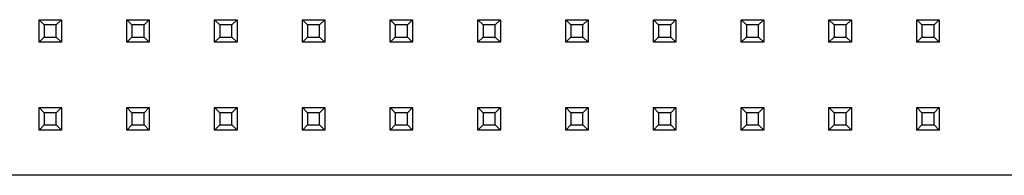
# Model space of a CAD drawing. Header units: millimetres. Extents: x 1707 to 1854, y 2274 to 2502.
# Tile 19 of 22: x 1733.79 to 1762.29, y 2427.04 to 2431.53. Entities that reach past the tile are written whole.
import ezdxf

# ---------------------------------------------------------------- set-up
doc = ezdxf.new("R2010")
doc.units = ezdxf.units.MM

msp = doc.modelspace()

# ---------------------------------------------------------------- linework, layer by layer
at = {"color": 7, "linetype": 'Continuous', "lineweight": 25}
for p, q in [((1734.354, 2430.884), (1734.354, 2431.534)), ((1734.504, 2431.384), (1734.354, 2431.534)), ((1734.354, 2431.534), (1735.004, 2431.534)), ((1734.504, 2431.384), (1734.504, 2431.034)), ((1734.854, 2431.384), (1734.504, 2431.384)), ((1735.004, 2431.534), (1734.854, 2431.384)), ((1734.854, 2431.034), (1734.854, 2431.384)), ((1735.004, 2431.534), (1735.004, 2430.884)), ((1736.894, 2430.884), (1736.894, 2431.534)), ((1737.044, 2431.384), (1736.894, 2431.534)), ((1736.894, 2431.534), (1737.544, 2431.534)), ((1737.394, 2431.384), (1737.044, 2431.384)), ((1737.044, 2431.384), (1737.044, 2431.034)), ((1737.544, 2431.534), (1737.394, 2431.384)), ((1737.394, 2431.034), (1737.394, 2431.384)), ((1737.544, 2431.534), (1737.544, 2430.884)), ((1739.434, 2431.534), (1740.084, 2431.534)), ((1739.584, 2431.384), (1739.434, 2431.534)), ((1739.434, 2430.884), (1739.434, 2431.534)), ((1739.934, 2431.384), (1739.584, 2431.384)), ((1739.584, 2431.384), (1739.584, 2431.034)), ((1740.084, 2431.534), (1739.934, 2431.384)), ((1739.934, 2431.034), (1739.934, 2431.384)), ((1740.084, 2431.534), (1740.084, 2430.884)), ((1741.974, 2431.534), (1742.624, 2431.534)), ((1742.124, 2431.384), (1741.974, 2431.534)), ((1741.974, 2430.884), (1741.974, 2431.534)), ((1742.474, 2431.384), (1742.124, 2431.384)), ((1742.124, 2431.384), (1742.124, 2431.034)), ((1742.624, 2431.534), (1742.474, 2431.384)), ((1742.474, 2431.034), (1742.474, 2431.384)), ((1742.624, 2431.534), (1742.624, 2430.884)), ((1744.514, 2430.884), (1744.514, 2431.534)), ((1744.664, 2431.384), (1744.514, 2431.534)), ((1744.514, 2431.534), (1745.164, 2431.534)), ((1744.664, 2431.384), (1744.664, 2431.034)), ((1745.014, 2431.384), (1744.664, 2431.384)), ((1745.164, 2431.534), (1745.014, 2431.384)), ((1745.014, 2431.034), (1745.014, 2431.384)), ((1745.164, 2431.534), (1745.164, 2430.884)), ((1747.054, 2431.534), (1747.704, 2431.534)), ((1747.204, 2431.384), (1747.054, 2431.534)), ((1747.054, 2430.884), (1747.054, 2431.534)), ((1747.554, 2431.384), (1747.204, 2431.384)), ((1747.204, 2431.384), (1747.204, 2431.034)), ((1747.704, 2431.534), (1747.554, 2431.384)), ((1747.554, 2431.034), (1747.554, 2431.384)), ((1747.704, 2431.534), (1747.704, 2430.884)), ((1749.594, 2431.534), (1750.244, 2431.534)), ((1749.744, 2431.384), (1749.594, 2431.534)), ((1749.594, 2430.884), (1749.594, 2431.534)), ((1750.094, 2431.384), (1749.744, 2431.384)), ((1749.744, 2431.384), (1749.744, 2431.034)), ((1750.244, 2431.534), (1750.094, 2431.384)), ((1750.094, 2431.034), (1750.094, 2431.384)), ((1750.244, 2431.534), (1750.244, 2430.884)), ((1752.134, 2431.534), (1752.784, 2431.534)), ((1752.284, 2431.384), (1752.134, 2431.534)), ((1752.134, 2430.884), (1752.134, 2431.534)), ((1752.634, 2431.384), (1752.284, 2431.384)), ((1752.284, 2431.384), (1752.284, 2431.034)), ((1752.784, 2431.534), (1752.634, 2431.384)), ((1752.634, 2431.034), (1752.634, 2431.384)), ((1752.784, 2431.534), (1752.784, 2430.884)), ((1754.674, 2430.884), (1754.674, 2431.534)), ((1754.824, 2431.384), (1754.674, 2431.534)), ((1754.674, 2431.534), (1755.324, 2431.534)), ((1755.174, 2431.384), (1754.824, 2431.384)), ((1754.824, 2431.384), (1754.824, 2431.034)), ((1755.324, 2431.534), (1755.174, 2431.384)), ((1755.174, 2431.034), (1755.174, 2431.384)), ((1755.324, 2431.534), (1755.324, 2430.884)), ((1757.214, 2431.534), (1757.864, 2431.534)), ((1757.364, 2431.384), (1757.214, 2431.534)), ((1757.214, 2430.884), (1757.214, 2431.534)), ((1757.714, 2431.384), (1757.364, 2431.384)), ((1757.364, 2431.384), (1757.364, 2431.034)), ((1757.864, 2431.534), (1757.714, 2431.384)), ((1757.714, 2431.034), (1757.714, 2431.384)), ((1757.864, 2431.534), (1757.864, 2430.884)), ((1759.754, 2431.534), (1760.404, 2431.534)), ((1759.904, 2431.384), (1759.754, 2431.534)), ((1759.754, 2430.884), (1759.754, 2431.534)), ((1760.254, 2431.384), (1759.904, 2431.384)), ((1759.904, 2431.384), (1759.904, 2431.034)), ((1760.404, 2431.534), (1760.254, 2431.384)), ((1760.254, 2431.034), (1760.254, 2431.384)), ((1760.404, 2431.534), (1760.404, 2430.884)), ((1734.504, 2431.034), (1734.354, 2430.884)), ((1734.504, 2431.034), (1734.854, 2431.034)), ((1735.004, 2430.884), (1734.854, 2431.034)), ((1737.044, 2431.034), (1736.894, 2430.884)), ((1737.044, 2431.034), (1737.394, 2431.034)), ((1737.544, 2430.884), (1737.394, 2431.034)), ((1739.584, 2431.034), (1739.434, 2430.884)), ((1739.584, 2431.034), (1739.934, 2431.034)), ((1740.084, 2430.884), (1739.934, 2431.034)), ((1742.124, 2431.034), (1741.974, 2430.884)), ((1742.124, 2431.034), (1742.474, 2431.034)), ((1742.624, 2430.884), (1742.474, 2431.034)), ((1744.664, 2431.034), (1744.514, 2430.884)), ((1744.664, 2431.034), (1745.014, 2431.034)), ((1745.164, 2430.884), (1745.014, 2431.034)), ((1747.204, 2431.034), (1747.054, 2430.884)), ((1747.204, 2431.034), (1747.554, 2431.034)), ((1747.704, 2430.884), (1747.554, 2431.034)), ((1749.744, 2431.034), (1749.594, 2430.884)), ((1749.744, 2431.034), (1750.094, 2431.034)), ((1750.244, 2430.884), (1750.094, 2431.034)), ((1752.284, 2431.034), (1752.134, 2430.884)), ((1752.284, 2431.034), (1752.634, 2431.034)), ((1752.784, 2430.884), (1752.634, 2431.034)), ((1754.824, 2431.034), (1754.674, 2430.884)), ((1754.824, 2431.034), (1755.174, 2431.034)), ((1755.324, 2430.884), (1755.174, 2431.034)), ((1757.364, 2431.034), (1757.214, 2430.884)), ((1757.364, 2431.034), (1757.714, 2431.034)), ((1757.864, 2430.884), (1757.714, 2431.034)), ((1759.904, 2431.034), (1759.754, 2430.884)), ((1759.904, 2431.034), (1760.254, 2431.034)), ((1760.404, 2430.884), (1760.254, 2431.034)), ((1735.004, 2430.884), (1734.354, 2430.884)), ((1737.544, 2430.884), (1736.894, 2430.884)), ((1740.084, 2430.884), (1739.434, 2430.884)), ((1742.624, 2430.884), (1741.974, 2430.884)), ((1745.164, 2430.884), (1744.514, 2430.884)), ((1747.704, 2430.884), (1747.054, 2430.884)), ((1750.244, 2430.884), (1749.594, 2430.884)), ((1752.784, 2430.884), (1752.134, 2430.884)), ((1755.324, 2430.884), (1754.674, 2430.884)), ((1757.864, 2430.884), (1757.214, 2430.884)), ((1760.404, 2430.884), (1759.754, 2430.884)), ((1734.354, 2428.994), (1735.004, 2428.994)), ((1734.354, 2428.994), (1734.504, 2428.844)), ((1734.354, 2428.344), (1734.354, 2428.994)), ((1734.854, 2428.844), (1734.504, 2428.844)), ((1734.504, 2428.844), (1734.504, 2428.494)), ((1735.004, 2428.994), (1734.854, 2428.844)), ((1734.854, 2428.494), (1734.854, 2428.844)), ((1735.004, 2428.994), (1735.004, 2428.344)), ((1736.894, 2428.344), (1736.894, 2428.994)), ((1736.894, 2428.994), (1737.044, 2428.844)), ((1736.894, 2428.994), (1737.544, 2428.994)), ((1737.044, 2428.844), (1737.044, 2428.494)), ((1737.394, 2428.844), (1737.044, 2428.844)), ((1737.544, 2428.994), (1737.394, 2428.844)), ((1737.394, 2428.494), (1737.394, 2428.844)), ((1737.544, 2428.994), (1737.544, 2428.344)), ((1739.434, 2428.344), (1739.434, 2428.994)), ((1739.434, 2428.994), (1739.584, 2428.844)), ((1739.434, 2428.994), (1740.084, 2428.994)), ((1739.584, 2428.844), (1739.584, 2428.494)), ((1739.934, 2428.844), (1739.584, 2428.844)), ((1740.084, 2428.994), (1739.934, 2428.844)), ((1739.934, 2428.494), (1739.934, 2428.844)), ((1740.084, 2428.994), (1740.084, 2428.344)), ((1741.974, 2428.344), (1741.974, 2428.994)), ((1741.974, 2428.994), (1742.124, 2428.844)), ((1741.974, 2428.994), (1742.624, 2428.994)), ((1742.124, 2428.844), (1742.124, 2428.494)), ((1742.474, 2428.844), (1742.124, 2428.844)), ((1742.624, 2428.994), (1742.474, 2428.844)), ((1742.474, 2428.494), (1742.474, 2428.844)), ((1742.624, 2428.994), (1742.624, 2428.344)), ((1744.514, 2428.344), (1744.514, 2428.994)), ((1744.514, 2428.994), (1744.664, 2428.844)), ((1744.514, 2428.994), (1745.164, 2428.994)), ((1744.664, 2428.844), (1744.664, 2428.494)), ((1745.014, 2428.844), (1744.664, 2428.844)), ((1745.164, 2428.994), (1745.014, 2428.844)), ((1745.014, 2428.494), (1745.014, 2428.844)), ((1745.164, 2428.994), (1745.164, 2428.344)), ((1747.054, 2428.994), (1747.704, 2428.994)), ((1747.054, 2428.994), (1747.204, 2428.844)), ((1747.054, 2428.344), (1747.054, 2428.994)), ((1747.554, 2428.844), (1747.204, 2428.844)), ((1747.204, 2428.844), (1747.204, 2428.494)), ((1747.704, 2428.994), (1747.554, 2428.844)), ((1747.554, 2428.494), (1747.554, 2428.844)), ((1747.704, 2428.994), (1747.704, 2428.344)), ((1749.594, 2428.344), (1749.594, 2428.994)), ((1749.594, 2428.994), (1749.744, 2428.844)), ((1749.594, 2428.994), (1750.244, 2428.994)), ((1749.744, 2428.844), (1749.744, 2428.494)), ((1750.094, 2428.844), (1749.744, 2428.844)), ((1750.244, 2428.994), (1750.094, 2428.844)), ((1750.094, 2428.494), (1750.094, 2428.844)), ((1750.244, 2428.994), (1750.244, 2428.344)), ((1752.134, 2428.344), (1752.134, 2428.994)), ((1752.134, 2428.994), (1752.284, 2428.844)), ((1752.134, 2428.994), (1752.784, 2428.994)), ((1752.284, 2428.844), (1752.284, 2428.494)), ((1752.634, 2428.844), (1752.284, 2428.844)), ((1752.784, 2428.994), (1752.634, 2428.844)), ((1752.634, 2428.494), (1752.634, 2428.844)), ((1752.784, 2428.994), (1752.784, 2428.344)), ((1754.674, 2428.344), (1754.674, 2428.994)), ((1754.674, 2428.994), (1754.824, 2428.844)), ((1754.674, 2428.994), (1755.324, 2428.994)), ((1754.824, 2428.844), (1754.824, 2428.494)), ((1755.174, 2428.844), (1754.824, 2428.844)), ((1755.324, 2428.994), (1755.174, 2428.844)), ((1755.174, 2428.494), (1755.174, 2428.844)), ((1755.324, 2428.994), (1755.324, 2428.344)), ((1757.214, 2428.344), (1757.214, 2428.994)), ((1757.214, 2428.994), (1757.364, 2428.844)), ((1757.214, 2428.994), (1757.864, 2428.994)), ((1757.364, 2428.844), (1757.364, 2428.494)), ((1757.714, 2428.844), (1757.364, 2428.844)), ((1757.864, 2428.994), (1757.714, 2428.844)), ((1757.714, 2428.494), (1757.714, 2428.844)), ((1757.864, 2428.994), (1757.864, 2428.344)), ((1759.754, 2428.344), (1759.754, 2428.994)), ((1759.754, 2428.994), (1759.904, 2428.844)), ((1759.754, 2428.994), (1760.404, 2428.994)), ((1759.904, 2428.844), (1759.904, 2428.494)), ((1760.254, 2428.844), (1759.904, 2428.844)), ((1760.404, 2428.994), (1760.254, 2428.844)), ((1760.254, 2428.494), (1760.254, 2428.844)), ((1760.404, 2428.994), (1760.404, 2428.344)), ((1734.504, 2428.494), (1734.354, 2428.344)), ((1734.504, 2428.494), (1734.854, 2428.494)), ((1734.854, 2428.494), (1735.004, 2428.344)), ((1737.044, 2428.494), (1736.894, 2428.344)), ((1737.044, 2428.494), (1737.394, 2428.494)), ((1737.394, 2428.494), (1737.544, 2428.344)), ((1739.584, 2428.494), (1739.434, 2428.344)), ((1739.584, 2428.494), (1739.934, 2428.494)), ((1739.934, 2428.494), (1740.084, 2428.344)), ((1742.124, 2428.494), (1741.974, 2428.344)), ((1742.124, 2428.494), (1742.474, 2428.494)), ((1742.474, 2428.494), (1742.624, 2428.344)), ((1744.664, 2428.494), (1744.514, 2428.344)), ((1744.664, 2428.494), (1745.014, 2428.494)), ((1745.014, 2428.494), (1745.164, 2428.344)), ((1747.204, 2428.494), (1747.054, 2428.344)), ((1747.204, 2428.494), (1747.554, 2428.494)), ((1747.554, 2428.494), (1747.704, 2428.344)), ((1749.744, 2428.494), (1749.594, 2428.344)), ((1749.744, 2428.494), (1750.094, 2428.494)), ((1750.094, 2428.494), (1750.244, 2428.344)), ((1752.284, 2428.494), (1752.134, 2428.344)), ((1752.284, 2428.494), (1752.634, 2428.494)), ((1752.634, 2428.494), (1752.784, 2428.344)), ((1754.824, 2428.494), (1754.674, 2428.344)), ((1754.824, 2428.494), (1755.174, 2428.494)), ((1755.174, 2428.494), (1755.324, 2428.344)), ((1757.364, 2428.494), (1757.214, 2428.344)), ((1757.364, 2428.494), (1757.714, 2428.494)), ((1757.714, 2428.494), (1757.864, 2428.344)), ((1759.904, 2428.494), (1759.754, 2428.344)), ((1759.904, 2428.494), (1760.254, 2428.494)), ((1760.254, 2428.494), (1760.404, 2428.344)), ((1735.004, 2428.344), (1734.354, 2428.344)), ((1737.544, 2428.344), (1736.894, 2428.344)), ((1740.084, 2428.344), (1739.434, 2428.344)), ((1742.624, 2428.344), (1741.974, 2428.344)), ((1745.164, 2428.344), (1744.514, 2428.344)), ((1747.704, 2428.344), (1747.054, 2428.344)), ((1750.244, 2428.344), (1749.594, 2428.344)), ((1752.784, 2428.344), (1752.134, 2428.344)), ((1755.324, 2428.344), (1754.674, 2428.344)), ((1757.864, 2428.344), (1757.214, 2428.344)), ((1760.404, 2428.344), (1759.754, 2428.344)), ((1783.989, 2427.039), (1718.389, 2427.039))]:
    msp.add_line(p, q, dxfattribs=at)

doc.saveas('drawing.dxf')
